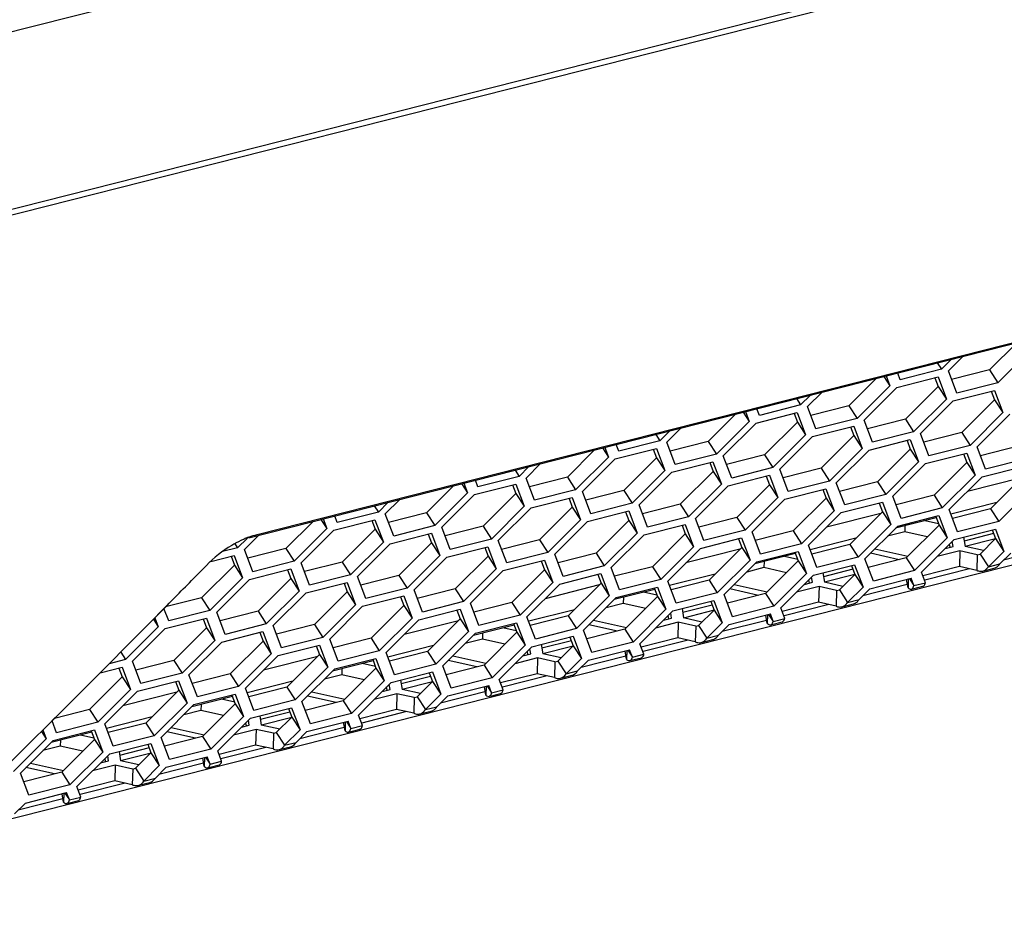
# Model space of a CAD drawing. Header units: millimetres. Extents: x 0 to 420, y 0 to 297.
# Tile 90 of 136: x 334.52 to 340.25, y 112.67 to 117.88. Entities that reach past the tile are written whole.
import ezdxf

# ---------------------------------------------------------------- set-up
doc = ezdxf.new("R2010")
doc.units = ezdxf.units.MM
doc.header["$LTSCALE"] = 23.1
doc.layers.get('0').update_dxf_attribs({"linetype": 'CONTINUOUS'})
doc.layers.add('02___PRT_ALL_AXES', color=7, linetype='CONTINUOUS')

msp = doc.modelspace()

# ---------------------------------------------------------------- linework, layer by layer
at = {"color": 7, "linetype": 'Continuous'}
for p, q in [((357.5902, 123.6723), (332.08, 117.1999)), ((358.006, 122.7113), (331.5958, 116.0105)), ((358.0122, 122.7464), (331.602, 116.0456)), ((335.904, 114.8843), (351.6677, 118.8838)), ((335.8553, 114.8658), (351.619, 118.8654)), ((351.6507, 117.5872), (334.0129, 113.1121)), ((340.4044, 115.9576), (340.2137, 115.7674)), ((339.9423, 115.9028), (339.8851, 115.8457)), ((339.9255, 115.8361), (340.0093, 115.9198)), ((339.8851, 115.8457), (339.6456, 115.785)), ((339.8613, 115.8822), (339.8851, 115.8457)), ((339.9743, 115.7067), (339.9255, 115.8361)), ((340.1656, 115.8414), (340.2137, 115.7674)), ((339.5506, 115.8034), (339.5854, 115.7498)), ((339.564, 115.8068), (339.5854, 115.7498)), ((339.6258, 115.7402), (339.8653, 115.801)), ((339.6456, 115.785), (339.631, 115.8238)), ((339.8653, 115.801), (339.9141, 115.6715)), ((339.5854, 115.7498), (339.3948, 115.5596)), ((339.4352, 115.55), (339.6258, 115.7402)), ((339.866, 115.7455), (339.9141, 115.6715)), ((339.9544, 115.6619), (340.1939, 115.7227)), ((340.2137, 115.7674), (339.9743, 115.7067)), ((340.1939, 115.7227), (340.2427, 115.5932)), ((339.0424, 115.6745), (339.0662, 115.6379)), ((339.1234, 115.695), (339.0662, 115.6379)), ((339.1065, 115.6283), (339.1904, 115.712)), ((339.9141, 115.6715), (339.7234, 115.4813)), ((339.7638, 115.4717), (339.9544, 115.6619)), ((340.1946, 115.6672), (340.2427, 115.5932)), ((338.8267, 115.5772), (338.8121, 115.616)), ((339.0662, 115.6379), (338.8267, 115.5772)), ((339.1554, 115.4989), (339.1065, 115.6283)), ((339.3467, 115.6336), (339.3948, 115.5596)), ((338.7317, 115.5956), (338.7665, 115.542)), ((338.745, 115.599), (338.7665, 115.542)), ((338.8069, 115.5324), (339.0463, 115.5932)), ((339.0463, 115.5932), (339.0951, 115.4637)), ((339.3948, 115.5596), (339.1554, 115.4989)), ((339.484, 115.4206), (339.4352, 115.55)), ((339.6753, 115.5553), (339.7234, 115.4813)), ((340.2427, 115.5932), (340.0521, 115.403)), ((340.0925, 115.3934), (340.2831, 115.5836)), ((338.2876, 115.4205), (338.3715, 115.5042)), ((338.7665, 115.542), (338.5759, 115.3519)), ((338.6162, 115.3422), (338.8069, 115.5324)), ((339.047, 115.5377), (339.0951, 115.4637)), ((339.1355, 115.4541), (339.375, 115.5149)), ((339.375, 115.5149), (339.4238, 115.3855)), ((338.2235, 115.4667), (338.2472, 115.4301)), ((338.3044, 115.4872), (338.2472, 115.4301)), ((339.0951, 115.4637), (338.9045, 115.2736)), ((338.9449, 115.2639), (339.1355, 115.4541)), ((339.3757, 115.4594), (339.4238, 115.3855)), ((339.4641, 115.3758), (339.7036, 115.4366)), ((339.7234, 115.4813), (339.484, 115.4206)), ((339.7036, 115.4366), (339.7524, 115.3072)), ((339.8126, 115.3423), (339.7638, 115.4717)), ((340.004, 115.477), (340.0521, 115.403)), ((337.9127, 115.3878), (337.9476, 115.3343)), ((337.9261, 115.3912), (337.9476, 115.3343)), ((337.9879, 115.3246), (338.2274, 115.3854)), ((338.0078, 115.3694), (337.9931, 115.4082)), ((338.2472, 115.4301), (338.0078, 115.3694)), ((338.2274, 115.3854), (338.2762, 115.256)), ((338.3364, 115.2911), (338.2876, 115.4205)), ((338.5278, 115.4258), (338.5759, 115.3519)), ((339.4238, 115.3855), (339.2332, 115.1953)), ((339.2735, 115.1856), (339.4641, 115.3758)), ((339.7043, 115.3811), (339.7524, 115.3072)), ((340.0521, 115.403), (339.8126, 115.3423)), ((340.1413, 115.264), (340.0925, 115.3934)), ((337.9476, 115.3343), (337.7569, 115.1441)), ((337.7973, 115.1345), (337.9879, 115.3246)), ((338.2281, 115.3299), (338.2762, 115.256)), ((338.5759, 115.3519), (338.3364, 115.2911)), ((338.6651, 115.2128), (338.6162, 115.3422)), ((338.8564, 115.3475), (338.9045, 115.2736)), ((339.7928, 115.2975), (340.0322, 115.3583)), ((340.0322, 115.3583), (340.0811, 115.2289)), ((340.3807, 115.3248), (340.1413, 115.264)), ((337.4855, 115.2794), (337.4283, 115.2224)), ((337.4686, 115.2127), (337.5525, 115.2964)), ((338.3166, 115.2463), (338.556, 115.3071)), ((338.556, 115.3071), (338.6048, 115.1777)), ((338.9045, 115.2736), (338.6651, 115.2128)), ((338.9937, 115.1345), (338.9449, 115.2639)), ((339.185, 115.2692), (339.2332, 115.1953)), ((339.7524, 115.3072), (339.5618, 115.117)), ((339.6022, 115.1074), (339.7928, 115.2975)), ((340.033, 115.3028), (340.0811, 115.2289)), ((340.1214, 115.2192), (340.3609, 115.28)), ((337.4283, 115.2224), (337.1888, 115.1616)), ((337.4045, 115.2589), (337.4283, 115.2224)), ((337.5175, 115.0833), (337.4686, 115.2127)), ((337.7088, 115.218), (337.7569, 115.1441)), ((338.2762, 115.256), (338.0856, 115.0658)), ((338.1259, 115.0562), (338.3166, 115.2463)), ((338.5567, 115.2516), (338.6048, 115.1777)), ((338.6452, 115.1681), (338.8847, 115.2288)), ((338.8847, 115.2288), (338.9335, 115.0994)), ((340.0811, 115.2289), (339.8904, 115.0387)), ((339.9308, 115.0291), (340.1214, 115.2192)), ((340.3511, 115.214), (340.0361, 115.1341)), ((337.0938, 115.18), (337.1286, 115.1265)), ((337.1071, 115.1834), (337.1286, 115.1265)), ((337.169, 115.1169), (337.4084, 115.1776)), ((337.1888, 115.1616), (337.1742, 115.2004)), ((337.4084, 115.1776), (337.4573, 115.0482)), ((338.6048, 115.1777), (338.4142, 114.9875)), ((338.4546, 114.9779), (338.6452, 115.1681)), ((338.8854, 115.1733), (338.9335, 115.0994)), ((338.9738, 115.0898), (339.2133, 115.1505)), ((339.2332, 115.1953), (338.9937, 115.1345)), ((339.2133, 115.1505), (339.2621, 115.0211)), ((339.3223, 115.0562), (339.2735, 115.1856)), ((339.5137, 115.1909), (339.5618, 115.117)), ((340.4097, 115.1506), (340.2191, 114.9604)), ((336.6497, 115.005), (336.7336, 115.0887)), ((337.1286, 115.1265), (336.938, 114.9363)), ((336.9783, 114.9267), (337.169, 115.1169)), ((337.4091, 115.1221), (337.4573, 115.0482)), ((337.4976, 115.0386), (337.7371, 115.0993)), ((337.7569, 115.1441), (337.5175, 115.0833)), ((337.7371, 115.0993), (337.7859, 114.9699)), ((337.8461, 115.005), (337.7973, 115.1345)), ((338.0375, 115.1397), (338.0856, 115.0658)), ((338.9335, 115.0994), (338.7429, 114.9092)), ((338.7832, 114.8996), (338.9738, 115.0898)), ((339.214, 115.095), (339.2621, 115.0211)), ((339.5618, 115.117), (339.3223, 115.0562)), ((339.651, 114.9779), (339.6022, 115.1074)), ((339.8423, 115.1126), (339.8904, 115.0387)), ((336.5856, 115.0511), (336.6093, 115.0146)), ((336.6666, 115.0717), (336.6093, 115.0146)), ((337.4573, 115.0482), (337.2666, 114.858)), ((337.307, 114.8484), (337.4976, 115.0386)), ((337.7378, 115.0438), (337.7859, 114.9699)), ((338.0856, 115.0658), (337.8461, 115.005)), ((338.1748, 114.9267), (338.1259, 115.0562)), ((338.3661, 115.0614), (338.4142, 114.9875)), ((339.3025, 115.0115), (339.5419, 115.0722)), ((339.5419, 115.0722), (339.5908, 114.9428)), ((339.8904, 115.0387), (339.651, 114.9779)), ((340.2067, 115.07), (339.9408, 115.0025)), ((340.171, 115.0343), (340.2191, 114.9604)), ((336.2882, 114.9757), (336.3097, 114.9187)), ((336.3699, 114.9538), (336.3552, 114.9927)), ((336.6093, 115.0146), (336.3699, 114.9538)), ((336.6985, 114.8755), (336.6497, 115.005)), ((336.8899, 115.0102), (336.938, 114.9363)), ((337.8263, 114.9603), (338.0657, 115.021)), ((338.0657, 115.021), (338.1145, 114.8916)), ((338.4142, 114.9875), (338.1748, 114.9267)), ((338.5034, 114.8484), (338.4546, 114.9779)), ((338.6947, 114.9831), (338.7429, 114.9092)), ((339.2621, 115.0211), (339.0715, 114.8309)), ((339.1119, 114.8213), (339.3025, 115.0115)), ((339.5321, 115.0062), (339.2172, 114.9263)), ((339.5427, 115.0167), (339.5908, 114.9428)), ((339.8553, 114.9808), (339.6187, 114.9208)), ((339.6311, 114.9332), (339.8706, 114.9939)), ((339.8706, 114.9939), (339.9194, 114.8645)), ((339.9796, 114.8996), (339.9308, 115.0291)), ((336.3097, 114.9187), (336.119, 114.7285)), ((336.2748, 114.9723), (336.3097, 114.9187)), ((336.35, 114.9091), (336.5895, 114.9698)), ((336.5895, 114.9698), (336.6383, 114.8404)), ((336.938, 114.9363), (336.6985, 114.8755)), ((337.0272, 114.7972), (336.9783, 114.9267)), ((337.2185, 114.932), (337.2666, 114.858)), ((337.7859, 114.9699), (337.5953, 114.7797)), ((337.6356, 114.7701), (337.8263, 114.9603)), ((338.0664, 114.9656), (338.1145, 114.8916)), ((338.1549, 114.882), (338.3944, 114.9427)), ((338.3944, 114.9427), (338.4432, 114.8133)), ((339.5908, 114.9428), (339.4001, 114.7526)), ((339.4405, 114.743), (339.6311, 114.9332)), ((339.6727, 114.9345), (339.6717, 114.8992)), ((339.8713, 114.9385), (339.9194, 114.8645)), ((339.9598, 114.8549), (340.1992, 114.9156)), ((340.2191, 114.9604), (339.9796, 114.8996)), ((340.1992, 114.9156), (340.2481, 114.7862)), ((335.847, 114.8633), (335.7904, 114.8068)), ((335.8308, 114.7972), (335.9147, 114.8809)), ((336.1594, 114.7189), (336.35, 114.9091)), ((336.5902, 114.9144), (336.6383, 114.8404)), ((336.6787, 114.8308), (336.9181, 114.8915)), ((336.9181, 114.8915), (336.967, 114.7621)), ((338.1145, 114.8916), (337.9239, 114.7014)), ((337.9643, 114.6918), (338.1549, 114.882)), ((338.3951, 114.8873), (338.4432, 114.8133)), ((338.4835, 114.8037), (338.723, 114.8644)), ((338.7429, 114.9092), (338.5034, 114.8484)), ((338.723, 114.8644), (338.7718, 114.735)), ((338.832, 114.7701), (338.7832, 114.8996)), ((339.0234, 114.9049), (339.0715, 114.8309)), ((339.3877, 114.8622), (339.1219, 114.7947)), ((339.6717, 114.8992), (339.5716, 114.8737)), ((339.8026, 114.8699), (339.6717, 114.8992)), ((339.9194, 114.8645), (339.7288, 114.6743)), ((340.1889, 114.8894), (340.0177, 114.846)), ((340.2003, 114.8589), (340.0231, 114.8139)), ((340.1999, 114.8602), (340.2481, 114.7862)), ((335.7904, 114.8068), (335.702, 114.7844)), ((335.775, 114.8305), (335.7904, 114.8068)), ((336.0709, 114.8025), (336.119, 114.7285)), ((336.6383, 114.8404), (336.4477, 114.6502)), ((336.4881, 114.6406), (336.6787, 114.8308)), ((336.9188, 114.8361), (336.967, 114.7621)), ((337.0073, 114.7525), (337.2468, 114.8132)), ((337.2666, 114.858), (337.0272, 114.7972)), ((337.2468, 114.8132), (337.2956, 114.6838)), ((337.3558, 114.7189), (337.307, 114.8484)), ((337.5472, 114.8537), (337.5953, 114.7797)), ((338.4432, 114.8133), (338.2526, 114.6231)), ((338.2929, 114.6135), (338.4835, 114.8037)), ((338.7237, 114.809), (338.7718, 114.735)), ((339.0715, 114.8309), (338.832, 114.7701)), ((339.1607, 114.6918), (339.1119, 114.8213)), ((339.352, 114.8266), (339.4001, 114.7526)), ((339.7691, 114.6647), (339.9598, 114.8549)), ((339.9362, 114.8096), (339.9331, 114.8283)), ((335.6336, 114.7273), (335.7706, 114.762)), ((335.7706, 114.762), (335.8194, 114.6326)), ((335.8796, 114.6677), (335.8308, 114.7972)), ((336.967, 114.7621), (336.7763, 114.5719)), ((336.8167, 114.5623), (337.0073, 114.7525)), ((337.2475, 114.7578), (337.2956, 114.6838)), ((337.5953, 114.7797), (337.3558, 114.7189)), ((337.6845, 114.6406), (337.6356, 114.7701)), ((337.8758, 114.7754), (337.9239, 114.7014)), ((338.7132, 114.7985), (338.3982, 114.7185)), ((339.0364, 114.773), (338.7998, 114.713)), ((338.8122, 114.7254), (339.0516, 114.7861)), ((339.0516, 114.7861), (339.1005, 114.6567)), ((339.4001, 114.7526), (339.1607, 114.6918)), ((339.6807, 114.7483), (339.7288, 114.6743)), ((339.9922, 114.7891), (339.9898, 114.698)), ((340.0937, 114.7665), (340.0913, 114.6753)), ((340.1102, 114.7707), (340.1584, 114.6967)), ((340.1584, 114.6967), (340.2481, 114.7862)), ((340.2254, 114.7137), (340.2884, 114.7766)), ((340.5052, 114.8004), (340.2465, 114.7348)), ((335.569, 114.6638), (335.6088, 114.7043)), ((335.569, 114.6639), (335.6088, 114.7043)), ((335.7713, 114.7066), (335.8194, 114.6326)), ((336.119, 114.7285), (335.8796, 114.6677)), ((336.2082, 114.5894), (336.1594, 114.7189)), ((336.3996, 114.7242), (336.4477, 114.6502)), ((337.336, 114.6742), (337.5754, 114.7349)), ((337.5754, 114.7349), (337.6242, 114.6055)), ((337.9239, 114.7014), (337.6845, 114.6406)), ((338.0131, 114.5624), (337.9643, 114.6918)), ((338.2044, 114.6971), (338.2526, 114.6231)), ((338.7718, 114.735), (338.5812, 114.5448)), ((338.6216, 114.5352), (338.8122, 114.7254)), ((338.8528, 114.6914), (338.7526, 114.666)), ((338.8537, 114.7267), (338.8528, 114.6914)), ((338.9837, 114.6622), (338.8528, 114.6914)), ((339.0524, 114.7307), (339.1005, 114.6567)), ((339.1408, 114.6471), (339.3803, 114.7078)), ((339.3803, 114.7078), (339.4291, 114.5784)), ((339.4893, 114.6135), (339.4405, 114.743)), ((339.9898, 114.698), (339.777, 114.644)), ((340.0913, 114.6753), (339.9898, 114.698)), ((340.1348, 114.6737), (340.193, 114.6885)), ((340.1584, 114.6967), (340.2254, 114.7137)), ((335.8194, 114.6326), (335.6288, 114.4424)), ((335.8597, 114.623), (336.0992, 114.6838)), ((336.0992, 114.6838), (336.148, 114.5543)), ((336.4477, 114.6502), (336.2082, 114.5894)), ((336.5369, 114.5112), (336.4881, 114.6406)), ((336.7282, 114.6459), (336.7763, 114.5719)), ((337.2956, 114.6838), (337.105, 114.4936)), ((337.1453, 114.484), (337.336, 114.6742)), ((337.5761, 114.6795), (337.6242, 114.6055)), ((337.6646, 114.5959), (337.9041, 114.6567)), ((337.9041, 114.6567), (337.9529, 114.5272)), ((338.5688, 114.6544), (338.3029, 114.5869)), ((339.1005, 114.6567), (338.9098, 114.4665)), ((338.9502, 114.4569), (339.1408, 114.6471)), ((339.37, 114.6817), (339.1987, 114.6382)), ((339.3813, 114.6511), (339.2041, 114.6061)), ((339.381, 114.6524), (339.4291, 114.5784)), ((339.4695, 114.5688), (339.7089, 114.6296)), ((339.7288, 114.6743), (339.4893, 114.6135)), ((339.7251, 114.5868), (339.7089, 114.6296)), ((339.7921, 114.6038), (339.7691, 114.6647)), ((340.0492, 114.6847), (339.7884, 114.6185)), ((335.6691, 114.4328), (335.8597, 114.623)), ((336.0999, 114.6283), (336.148, 114.5543)), ((336.1884, 114.5447), (336.4278, 114.6055)), ((336.4278, 114.6055), (336.4767, 114.476)), ((336.7763, 114.5719), (336.5369, 114.5112)), ((337.6242, 114.6055), (337.4336, 114.4153)), ((337.474, 114.4057), (337.6646, 114.5959)), ((337.8943, 114.5907), (337.5793, 114.5108)), ((337.9048, 114.6012), (337.9529, 114.5272)), ((337.9933, 114.5176), (338.2327, 114.5784)), ((338.2526, 114.6231), (338.0131, 114.5624)), ((338.2327, 114.5784), (338.2815, 114.4489)), ((338.3417, 114.4841), (338.2929, 114.6135)), ((338.5331, 114.6188), (338.5812, 114.5448)), ((339.1173, 114.6018), (339.1142, 114.6205)), ((339.1733, 114.5814), (339.1708, 114.4902)), ((339.3394, 114.4889), (339.4291, 114.5784)), ((339.6862, 114.5926), (339.4276, 114.527)), ((339.691, 114.5737), (339.6828, 114.6229)), ((339.6924, 114.6254), (339.691, 114.5737)), ((339.6989, 114.627), (339.7251, 114.5868)), ((339.718, 114.568), (339.7775, 114.5831)), ((339.7251, 114.5868), (339.7921, 114.6038)), ((335.5806, 114.5164), (335.6288, 114.4424)), ((336.148, 114.5543), (335.9574, 114.3641)), ((335.9978, 114.3545), (336.1884, 114.5447)), ((336.4286, 114.55), (336.4767, 114.476)), ((336.517, 114.4664), (336.7565, 114.5272)), ((336.7565, 114.5272), (336.8053, 114.3977)), ((336.8655, 114.4329), (336.8167, 114.5623)), ((337.0569, 114.5676), (337.105, 114.4936)), ((337.9529, 114.5272), (337.7623, 114.337)), ((337.8026, 114.3274), (337.9933, 114.5176)), ((338.2174, 114.5652), (337.9808, 114.5052)), ((338.0348, 114.5189), (338.0338, 114.4836)), ((338.2334, 114.5229), (338.2815, 114.4489)), ((338.5812, 114.5448), (338.3417, 114.4841)), ((338.6704, 114.4058), (338.6216, 114.5352)), ((338.8617, 114.5405), (338.9098, 114.4665)), ((339.2748, 114.5587), (339.2724, 114.4675)), ((339.2913, 114.5629), (339.3394, 114.4889)), ((339.4065, 114.5059), (339.4695, 114.5688)), ((335.2686, 114.3592), (335.38, 114.4722)), ((335.3054, 114.3964), (335.3801, 114.4719)), ((336.4767, 114.476), (336.286, 114.2858)), ((336.3264, 114.2762), (336.517, 114.4664)), ((336.7572, 114.4717), (336.8053, 114.3977)), ((337.105, 114.4936), (336.8655, 114.4329)), ((337.1942, 114.3546), (337.1453, 114.484)), ((337.3855, 114.4893), (337.4336, 114.4153)), ((338.0338, 114.4836), (337.9337, 114.4582)), ((338.1647, 114.4544), (338.0338, 114.4836)), ((338.3219, 114.4393), (338.5614, 114.5001)), ((338.551, 114.4739), (338.3798, 114.4304)), ((338.5614, 114.5001), (338.6102, 114.3706)), ((338.9098, 114.4665), (338.6704, 114.4058)), ((339.1708, 114.4902), (338.958, 114.4362)), ((339.2302, 114.4769), (338.9694, 114.4108)), ((339.2724, 114.4675), (339.1708, 114.4902)), ((339.3159, 114.466), (339.3741, 114.4807)), ((339.3394, 114.4889), (339.4065, 114.5059)), ((335.3089, 114.4001), (335.3291, 114.3465)), ((335.3893, 114.3817), (335.362, 114.454)), ((335.6288, 114.4424), (335.3893, 114.3817)), ((335.7179, 114.3034), (335.6691, 114.4328)), ((335.9093, 114.4381), (335.9574, 114.3641)), ((336.8457, 114.3881), (337.0851, 114.4489)), ((337.0851, 114.4489), (337.134, 114.3194)), ((337.4336, 114.4153), (337.1942, 114.3546)), ((337.5228, 114.2763), (337.474, 114.4057)), ((337.7499, 114.4466), (337.484, 114.3792)), ((337.7141, 114.411), (337.7623, 114.337)), ((338.2815, 114.4489), (338.0909, 114.2587)), ((338.1313, 114.2491), (338.3219, 114.4393)), ((338.2984, 114.394), (338.2952, 114.4127)), ((338.5624, 114.4433), (338.3852, 114.3983)), ((338.5621, 114.4446), (338.6102, 114.3706)), ((338.6505, 114.361), (338.89, 114.4218)), ((338.8721, 114.366), (338.8639, 114.4151)), ((338.8735, 114.4176), (338.8721, 114.366)), ((338.88, 114.4192), (338.9061, 114.379)), ((338.9061, 114.379), (338.89, 114.4218)), ((338.9732, 114.396), (338.9502, 114.4569)), ((334.9205, 114.0093), (335.2686, 114.3592)), ((335.1156, 114.205), (335.2686, 114.3592)), ((335.3291, 114.3465), (335.1385, 114.1563)), ((335.2686, 114.3592), (335.3054, 114.3964)), ((335.3001, 114.3911), (335.3291, 114.3465)), ((335.3694, 114.3369), (335.6089, 114.3977)), ((335.6089, 114.3977), (335.6577, 114.2682)), ((335.9574, 114.3641), (335.7179, 114.3034)), ((336.0466, 114.2251), (335.9978, 114.3545)), ((336.2379, 114.3598), (336.286, 114.2858)), ((336.8053, 114.3977), (336.6147, 114.2075)), ((336.655, 114.1979), (336.8457, 114.3881)), ((337.0753, 114.3829), (336.7603, 114.303)), ((337.0858, 114.3934), (337.134, 114.3194)), ((337.3985, 114.3575), (337.1619, 114.2974)), ((337.1743, 114.3098), (337.4138, 114.3706)), ((337.4138, 114.3706), (337.4626, 114.2411)), ((338.3543, 114.3736), (338.3519, 114.2824)), ((338.4559, 114.3509), (338.4534, 114.2597)), ((338.4724, 114.3551), (338.5205, 114.2811)), ((338.5205, 114.2811), (338.6102, 114.3706)), ((338.5875, 114.2981), (338.6505, 114.361)), ((338.8673, 114.3848), (338.6086, 114.3192)), ((338.8991, 114.3602), (338.9585, 114.3753)), ((338.9061, 114.379), (338.9732, 114.396)), ((335.1788, 114.1467), (335.3694, 114.3369)), ((335.6096, 114.3422), (335.6577, 114.2682)), ((335.6981, 114.2586), (335.9375, 114.3194)), ((335.9375, 114.3194), (335.9864, 114.1899)), ((336.286, 114.2858), (336.0466, 114.2251)), ((337.134, 114.3194), (336.9433, 114.1292)), ((336.9837, 114.1196), (337.1743, 114.3098)), ((337.2159, 114.3111), (337.2149, 114.2758)), ((337.4145, 114.3151), (337.4626, 114.2411)), ((337.503, 114.2315), (337.7424, 114.2923)), ((337.7623, 114.337), (337.5228, 114.2763)), ((337.7424, 114.2923), (337.7912, 114.1628)), ((337.8515, 114.198), (337.8026, 114.3274)), ((338.0428, 114.3327), (338.0909, 114.2587)), ((338.5205, 114.2811), (338.5875, 114.2981)), ((335.6577, 114.2682), (335.4671, 114.078)), ((335.5075, 114.0684), (335.6981, 114.2586)), ((335.9383, 114.2639), (335.9864, 114.1899)), ((336.0267, 114.1803), (336.2662, 114.2411)), ((336.2662, 114.2411), (336.315, 114.1117)), ((336.3752, 114.1468), (336.3264, 114.2762)), ((336.5666, 114.2815), (336.6147, 114.2075)), ((336.9309, 114.2388), (336.6651, 114.1714)), ((337.2149, 114.2758), (337.1147, 114.2504)), ((337.3458, 114.2466), (337.2149, 114.2758)), ((337.4626, 114.2411), (337.272, 114.051)), ((337.3123, 114.0413), (337.503, 114.2315)), ((337.7321, 114.2661), (337.5609, 114.2226)), ((337.7435, 114.2355), (337.5662, 114.1906)), ((337.7431, 114.2368), (337.7912, 114.1628)), ((338.0909, 114.2587), (337.8515, 114.198)), ((338.1542, 114.1882), (338.1313, 114.2491)), ((338.3519, 114.2824), (338.1391, 114.2284)), ((338.4113, 114.2691), (338.1505, 114.203)), ((338.4534, 114.2597), (338.3519, 114.2824)), ((338.497, 114.2582), (338.5551, 114.2729)), ((335.0703, 114.1595), (335.1156, 114.205)), ((335.1101, 114.1999), (335.1385, 114.1563)), ((335.9864, 114.1899), (335.7957, 113.9998)), ((335.8361, 113.9901), (336.0267, 114.1803)), ((336.2564, 114.1751), (335.9414, 114.0952)), ((336.2669, 114.1856), (336.315, 114.1117)), ((336.6147, 114.2075), (336.3752, 114.1468)), ((336.7039, 114.0685), (336.655, 114.1979)), ((336.8952, 114.2032), (336.9433, 114.1292)), ((337.4794, 114.1862), (337.4763, 114.2049)), ((338.0483, 114.1771), (337.7897, 114.1114)), ((337.8316, 114.1532), (338.0711, 114.214)), ((338.0531, 114.1582), (338.0449, 114.2074)), ((338.0545, 114.2098), (338.0531, 114.1582)), ((338.061, 114.2114), (338.0872, 114.1712)), ((338.0872, 114.1712), (338.0711, 114.214)), ((338.0872, 114.1712), (338.1542, 114.1882)), ((334.9205, 114.0093), (335.0703, 114.1595)), ((335.1385, 114.1563), (335.0427, 114.132)), ((335.2276, 114.0173), (335.1788, 114.1467)), ((335.419, 114.152), (335.4671, 114.078)), ((336.5796, 114.1497), (336.343, 114.0897)), ((336.3554, 114.102), (336.5948, 114.1628)), ((336.5948, 114.1628), (336.6437, 114.0334)), ((336.9433, 114.1292), (336.7039, 114.0685)), ((337.0325, 113.9902), (336.9837, 114.1196)), ((337.2239, 114.1249), (337.272, 114.051)), ((337.5354, 114.1658), (337.5329, 114.0746)), ((337.6369, 114.1431), (337.6345, 114.052)), ((337.6534, 114.1473), (337.7015, 114.0733)), ((337.7015, 114.0733), (337.7912, 114.1628)), ((337.7686, 114.0904), (337.8316, 114.1532)), ((338.0802, 114.1524), (338.1396, 114.1675)), ((334.9898, 114.0789), (335.1186, 114.1116)), ((335.1186, 114.1116), (335.1674, 113.9822)), ((335.4671, 114.078), (335.2276, 114.0173)), ((335.5563, 113.939), (335.5075, 114.0684)), ((335.7476, 114.0737), (335.7957, 113.9998)), ((336.315, 114.1117), (336.1244, 113.9215)), ((336.1647, 113.9118), (336.3554, 114.102)), ((336.396, 114.068), (336.2958, 114.0426)), ((336.3969, 114.1033), (336.396, 114.068)), ((336.5269, 114.0388), (336.396, 114.068)), ((336.5955, 114.1073), (336.6437, 114.0334)), ((336.684, 114.0237), (336.9235, 114.0845)), ((336.9131, 114.0583), (336.7419, 114.0149)), ((336.9235, 114.0845), (336.9723, 113.9551)), ((337.5329, 114.0746), (337.3201, 114.0206)), ((337.5923, 114.0614), (337.3316, 113.9952)), ((337.6345, 114.052), (337.5329, 114.0746)), ((337.678, 114.0504), (337.7362, 114.0651)), ((337.7015, 114.0733), (337.7686, 114.0904)), ((335.1193, 114.0561), (335.1674, 113.9822)), ((335.2078, 113.9725), (335.4472, 114.0333)), ((335.4472, 114.0333), (335.4961, 113.9039)), ((335.7957, 113.9998), (335.5563, 113.939)), ((336.112, 114.0311), (335.8461, 113.9636)), ((336.6437, 114.0334), (336.453, 113.8432)), ((336.4934, 113.8336), (336.684, 114.0237)), ((336.9245, 114.0277), (336.7473, 113.9828)), ((336.9242, 114.029), (336.9723, 113.9551)), ((337.0127, 113.9454), (337.2521, 114.0062)), ((337.272, 114.051), (337.0325, 113.9902)), ((337.2342, 113.9504), (337.226, 113.9996)), ((337.2356, 114.002), (337.2342, 113.9504)), ((337.2421, 114.0037), (337.2683, 113.9634)), ((337.2683, 113.9634), (337.2521, 114.0062)), ((337.3353, 113.9804), (337.3123, 114.0413)), ((335.1674, 113.9822), (334.9768, 113.792)), ((335.0172, 113.7824), (335.2078, 113.9725)), ((335.4374, 113.9673), (335.1225, 113.8874)), ((335.448, 113.9778), (335.4961, 113.9039)), ((335.7606, 113.9419), (335.524, 113.8819)), ((335.5364, 113.8943), (335.7759, 113.955)), ((335.7759, 113.955), (335.8247, 113.8256)), ((335.8849, 113.8607), (335.8361, 113.9901)), ((336.0763, 113.9954), (336.1244, 113.9215)), ((336.6605, 113.9784), (336.6574, 113.9971)), ((336.7165, 113.958), (336.714, 113.8668)), ((336.8826, 113.8656), (336.9723, 113.9551)), ((336.9496, 113.8826), (337.0127, 113.9454)), ((337.2294, 113.9693), (336.9708, 113.9037)), ((337.2612, 113.9446), (337.3207, 113.9597)), ((337.2683, 113.9634), (337.3353, 113.9804)), ((335.4961, 113.9039), (335.3054, 113.7137)), ((335.3458, 113.7041), (335.5364, 113.8943)), ((335.578, 113.8956), (335.577, 113.8602)), ((335.7766, 113.8995), (335.8247, 113.8256)), ((336.1244, 113.9215), (335.8849, 113.8607)), ((336.2136, 113.7824), (336.1647, 113.9118)), ((336.4049, 113.9171), (336.453, 113.8432)), ((336.818, 113.9353), (336.8155, 113.8442)), ((336.8345, 113.9395), (336.8826, 113.8656)), ((334.9287, 113.8659), (334.9768, 113.792)), ((335.577, 113.8602), (335.4769, 113.8348)), ((335.7079, 113.831), (335.577, 113.8602)), ((335.8651, 113.816), (336.1045, 113.8767)), ((336.0942, 113.8505), (335.923, 113.8071)), ((336.1045, 113.8767), (336.1534, 113.7473)), ((336.453, 113.8432), (336.2136, 113.7824)), ((336.5164, 113.7726), (336.4934, 113.8336)), ((336.714, 113.8668), (336.5012, 113.8128)), ((336.7734, 113.8536), (336.5126, 113.7874)), ((336.8155, 113.8442), (336.714, 113.8668)), ((336.8591, 113.8426), (336.9172, 113.8574)), ((336.8826, 113.8656), (336.9496, 113.8826)), ((334.6896, 113.7792), (334.7298, 113.8192)), ((334.6897, 113.7789), (334.7299, 113.819)), ((334.7373, 113.7312), (334.7111, 113.8007)), ((334.9768, 113.792), (334.7373, 113.7312)), ((335.066, 113.6529), (335.0172, 113.7824)), ((335.293, 113.8233), (335.0272, 113.7558)), ((335.2573, 113.7876), (335.3054, 113.7137)), ((335.8247, 113.8256), (335.6341, 113.6354)), ((335.6744, 113.6258), (335.8651, 113.816)), ((335.8415, 113.7706), (335.8384, 113.7894)), ((336.1056, 113.82), (335.9284, 113.775)), ((336.1052, 113.8212), (336.1534, 113.7473)), ((336.1937, 113.7377), (336.4332, 113.7984)), ((336.4152, 113.7426), (336.4071, 113.7918)), ((336.4166, 113.7942), (336.4152, 113.7426)), ((336.4231, 113.7959), (336.4493, 113.7556)), ((336.4493, 113.7556), (336.4332, 113.7984)), ((336.4493, 113.7556), (336.5164, 113.7726)), ((334.6492, 113.739), (334.6771, 113.6961)), ((334.6577, 113.7475), (334.6771, 113.6961)), ((334.9417, 113.7341), (334.7051, 113.6741)), ((334.7175, 113.6865), (334.9569, 113.7472)), ((334.9569, 113.7472), (335.0058, 113.6178)), ((335.3054, 113.7137), (335.066, 113.6529)), ((335.8975, 113.7502), (335.8951, 113.6591)), ((335.999, 113.7276), (335.9966, 113.6364)), ((336.0155, 113.7317), (336.0637, 113.6578)), ((336.0637, 113.6578), (336.1534, 113.7473)), ((336.1307, 113.6748), (336.1937, 113.7377)), ((336.4105, 113.7615), (336.1518, 113.6959)), ((336.4423, 113.7369), (336.5017, 113.7519)), ((334.6771, 113.6961), (334.4865, 113.5059)), ((334.5269, 113.4963), (334.7175, 113.6865)), ((334.759, 113.6878), (334.7581, 113.6525)), ((334.9577, 113.6918), (335.0058, 113.6178)), ((335.0461, 113.6082), (335.2856, 113.6689)), ((335.2856, 113.6689), (335.3344, 113.5395)), ((335.3946, 113.5746), (335.3458, 113.7041)), ((335.586, 113.7093), (335.6341, 113.6354)), ((335.8951, 113.6591), (335.6823, 113.6051)), ((335.9966, 113.6364), (335.8951, 113.6591)), ((336.0637, 113.6578), (336.1307, 113.6748)), ((334.7581, 113.6525), (334.6579, 113.627)), ((334.889, 113.6232), (334.7581, 113.6525)), ((335.0058, 113.6178), (334.8151, 113.4276)), ((334.8555, 113.418), (335.0461, 113.6082)), ((335.2753, 113.6427), (335.104, 113.5993)), ((335.2866, 113.6122), (335.1094, 113.5672)), ((335.2863, 113.6135), (335.3344, 113.5395)), ((335.6341, 113.6354), (335.3946, 113.5746)), ((335.6974, 113.5649), (335.6744, 113.6258)), ((335.9545, 113.6458), (335.6937, 113.5796)), ((336.0401, 113.6348), (336.0983, 113.6496)), ((335.0226, 113.5628), (335.0195, 113.5816)), ((335.0786, 113.5424), (335.0761, 113.4513)), ((335.5915, 113.5537), (335.3329, 113.4881)), ((335.3748, 113.5299), (335.6142, 113.5906)), ((335.5963, 113.5348), (335.5881, 113.584)), ((335.5977, 113.5864), (335.5963, 113.5348)), ((335.6042, 113.5881), (335.6304, 113.5478)), ((335.6304, 113.5478), (335.6142, 113.5906)), ((335.6234, 113.5291), (335.6828, 113.5441)), ((335.6304, 113.5478), (335.6974, 113.5649)), ((334.5757, 113.3668), (334.5269, 113.4963)), ((334.767, 113.5016), (334.8151, 113.4276)), ((335.1801, 113.5198), (335.1777, 113.4286)), ((335.1966, 113.524), (335.2447, 113.45)), ((335.2447, 113.45), (335.3344, 113.5395)), ((335.3118, 113.467), (335.3748, 113.5299)), ((334.8151, 113.4276), (334.5757, 113.3668)), ((335.0761, 113.4513), (334.8633, 113.3973)), ((335.1355, 113.438), (334.8747, 113.3719)), ((335.1777, 113.4286), (335.0761, 113.4513)), ((335.2212, 113.427), (335.2794, 113.4418)), ((335.2447, 113.45), (335.3118, 113.467)), ((334.5558, 113.3221), (334.7953, 113.3829)), ((334.7774, 113.327), (334.7692, 113.3762)), ((334.7788, 113.3787), (334.7774, 113.327)), ((334.7853, 113.3803), (334.8114, 113.3401)), ((334.8114, 113.3401), (334.7953, 113.3829)), ((334.8785, 113.3571), (334.8555, 113.418)), ((334.4928, 113.2592), (334.5558, 113.3221)), ((334.7726, 113.3459), (334.514, 113.2803)), ((334.8044, 113.3213), (334.8638, 113.3364)), ((334.8114, 113.3401), (334.8785, 113.3571))]:
    msp.add_line(p, q, dxfattribs=at)
at = {"color": 3, "linetype": 'Continuous'}
for p, q in [((340.3243, 115.9997), (340.1656, 115.8414)), ((340.1656, 115.8414), (339.9446, 115.7853)), ((339.5054, 115.7919), (339.3467, 115.6336)), ((339.8468, 115.7963), (339.866, 115.7455)), ((339.866, 115.7455), (339.6753, 115.5553)), ((340.1754, 115.718), (340.1946, 115.6672)), ((340.1946, 115.6672), (340.004, 115.477)), ((339.3467, 115.6336), (339.1257, 115.5775)), ((338.6864, 115.5841), (338.5278, 115.4258)), ((339.0279, 115.5885), (339.047, 115.5377)), ((339.6753, 115.5553), (339.4543, 115.4992)), ((339.047, 115.5377), (338.8564, 115.3475)), ((339.3565, 115.5102), (339.3757, 115.4594)), ((339.3757, 115.4594), (339.185, 115.2692)), ((339.6852, 115.4319), (339.7043, 115.3811)), ((340.004, 115.477), (339.783, 115.4209)), ((337.8675, 115.3764), (337.7088, 115.218)), ((338.2089, 115.3807), (338.2281, 115.3299)), ((338.5278, 115.4258), (338.3067, 115.3697)), ((339.7043, 115.3811), (339.5137, 115.1909)), ((340.3326, 115.3987), (340.1116, 115.3426)), ((338.2281, 115.3299), (338.0375, 115.1397)), ((338.8564, 115.3475), (338.6354, 115.2914)), ((340.0138, 115.3536), (340.033, 115.3028)), ((338.5376, 115.3024), (338.5567, 115.2516)), ((339.185, 115.2692), (338.964, 115.2132)), ((340.033, 115.3028), (339.8423, 115.1126)), ((337.7088, 115.218), (337.4878, 115.162)), ((338.5567, 115.2516), (338.3661, 115.0614)), ((338.8662, 115.2241), (338.8854, 115.1733)), ((340.3616, 115.2245), (340.171, 115.0343)), ((337.0486, 115.1686), (336.8899, 115.0102)), ((337.39, 115.1729), (337.4091, 115.1221)), ((338.8854, 115.1733), (338.6947, 114.9831)), ((339.1949, 115.1458), (339.214, 115.095)), ((339.5137, 115.1909), (339.2927, 115.1349)), ((337.4091, 115.1221), (337.2185, 114.932)), ((337.7186, 115.0946), (337.7378, 115.0438)), ((338.0375, 115.1397), (337.8164, 115.0837)), ((339.214, 115.095), (339.0234, 114.9049)), ((339.8423, 115.1126), (339.6213, 115.0566)), ((337.7378, 115.0438), (337.5472, 114.8537)), ((338.3661, 115.0614), (338.1451, 115.0054)), ((339.5235, 115.0675), (339.5427, 115.0167)), ((340.171, 115.0343), (339.95, 114.9783)), ((336.8899, 115.0102), (336.6689, 114.9542)), ((338.0473, 115.0163), (338.0664, 114.9656)), ((338.6947, 114.9831), (338.4737, 114.9271)), ((339.5427, 115.0167), (339.352, 114.8266)), ((339.8521, 114.9892), (339.8713, 114.9385)), ((336.2296, 114.9608), (336.0709, 114.8025)), ((336.571, 114.9651), (336.5902, 114.9144)), ((337.2185, 114.932), (336.9975, 114.8759)), ((338.0664, 114.9656), (337.8758, 114.7754)), ((338.3759, 114.9381), (338.3951, 114.8873)), ((339.8713, 114.9385), (339.6807, 114.7483)), ((339.8681, 114.947), (339.7905, 114.9644)), ((336.5902, 114.9144), (336.3996, 114.7242)), ((336.8997, 114.8869), (336.9188, 114.8361)), ((338.3951, 114.8873), (338.2044, 114.6971)), ((338.7046, 114.8598), (338.7237, 114.809)), ((339.0234, 114.9049), (338.8024, 114.8488)), ((340.0139, 114.8686), (340.023, 114.8143)), ((340.1102, 114.7707), (340.1999, 114.8602)), ((340.1808, 114.911), (340.1999, 114.8602)), ((336.0709, 114.8025), (335.8499, 114.7464)), ((336.9188, 114.8361), (336.7282, 114.6459)), ((337.2283, 114.8086), (337.2475, 114.7578)), ((337.5472, 114.8537), (337.3262, 114.7976)), ((338.7237, 114.809), (338.5331, 114.6188)), ((339.352, 114.8266), (339.131, 114.7705)), ((339.4987, 114.8011), (339.6907, 114.7582)), ((339.9069, 114.8021), (339.9532, 114.8138)), ((339.9532, 114.8138), (339.9482, 114.8434)), ((340.13, 114.7904), (340.023, 114.8143)), ((335.7521, 114.7574), (335.7713, 114.7066)), ((337.2475, 114.7578), (337.0569, 114.5676)), ((337.8758, 114.7754), (337.6548, 114.7193)), ((339.0491, 114.7393), (338.9715, 114.7566)), ((339.0332, 114.7815), (339.0524, 114.7307)), ((339.6807, 114.7483), (339.4597, 114.6922)), ((339.6392, 114.7377), (339.4725, 114.7749)), ((339.9922, 114.7891), (339.8604, 114.7557)), ((340.0937, 114.7665), (339.9922, 114.7891)), ((335.7713, 114.7066), (335.5806, 114.5164)), ((336.3996, 114.7242), (336.1786, 114.6681)), ((337.557, 114.7303), (337.5761, 114.6795)), ((338.2044, 114.6971), (337.9834, 114.641)), ((339.0524, 114.7307), (338.8617, 114.5405)), ((339.3618, 114.7032), (339.381, 114.6524)), ((336.0807, 114.6791), (336.0999, 114.6283)), ((336.7282, 114.6459), (336.5072, 114.5898)), ((337.5761, 114.6795), (337.3855, 114.4893)), ((337.8856, 114.652), (337.9048, 114.6012)), ((339.1342, 114.6061), (339.1293, 114.6356)), ((339.195, 114.6608), (339.204, 114.6065)), ((339.2913, 114.5629), (339.381, 114.6524)), ((336.0999, 114.6283), (335.9093, 114.4381)), ((336.4094, 114.6008), (336.4286, 114.55)), ((337.9048, 114.6012), (337.7141, 114.411)), ((338.2143, 114.5737), (338.2334, 114.5229)), ((338.5331, 114.6188), (338.3121, 114.5627)), ((338.6798, 114.5933), (338.8717, 114.5505)), ((339.1733, 114.5814), (339.0414, 114.5479)), ((339.0879, 114.5943), (339.1342, 114.6061)), ((339.2748, 114.5587), (339.1733, 114.5814)), ((339.311, 114.5826), (339.204, 114.6065)), ((335.5806, 114.5164), (335.3712, 114.4632)), ((336.4286, 114.55), (336.2379, 114.3598)), ((336.738, 114.5225), (336.7572, 114.4717)), ((337.0569, 114.5676), (336.8359, 114.5115)), ((338.2334, 114.5229), (338.0428, 114.3327)), ((338.2302, 114.5315), (338.1526, 114.5488)), ((338.8617, 114.5405), (338.6407, 114.4844)), ((338.8203, 114.53), (338.6536, 114.5672)), ((336.7572, 114.4717), (336.5666, 114.2815)), ((337.3855, 114.4893), (337.1645, 114.4332)), ((338.5429, 114.4954), (338.5621, 114.4446)), ((335.9093, 114.4381), (335.6883, 114.382)), ((337.0667, 114.4442), (337.0858, 114.3934)), ((337.7141, 114.411), (337.4931, 114.3549)), ((338.3153, 114.3983), (338.3104, 114.4278)), ((338.376, 114.453), (338.3851, 114.3987)), ((338.4724, 114.3551), (338.5621, 114.4446)), ((335.5905, 114.393), (335.6096, 114.3422)), ((336.2379, 114.3598), (336.0169, 114.3037)), ((337.0858, 114.3934), (336.8952, 114.2032)), ((337.3953, 114.3659), (337.4145, 114.3151)), ((338.0013, 114.3222), (337.8347, 114.3594)), ((337.8609, 114.3855), (338.0528, 114.3427)), ((338.3543, 114.3736), (338.2225, 114.3401)), ((338.269, 114.3865), (338.3153, 114.3983)), ((338.4559, 114.3509), (338.3543, 114.3736)), ((338.4921, 114.3748), (338.3851, 114.3987)), ((335.6096, 114.3422), (335.419, 114.152)), ((335.9191, 114.3147), (335.9383, 114.2639)), ((337.4145, 114.3151), (337.2239, 114.1249)), ((337.4112, 114.3237), (337.3336, 114.341)), ((337.724, 114.2876), (337.7431, 114.2368)), ((338.0428, 114.3327), (337.8218, 114.2766)), ((335.9383, 114.2639), (335.7476, 114.0737)), ((336.2477, 114.2364), (336.2669, 114.1856)), ((336.5666, 114.2815), (336.3456, 114.2254)), ((337.5571, 114.2453), (337.5662, 114.1909)), ((337.6534, 114.1473), (337.7431, 114.2368)), ((336.2669, 114.1856), (336.0763, 113.9954)), ((336.8952, 114.2032), (336.6742, 114.1471)), ((337.0419, 114.1777), (337.2338, 114.1349)), ((337.4501, 114.1788), (337.4963, 114.1905)), ((337.4963, 114.1905), (337.4914, 114.22)), ((337.6732, 114.167), (337.5662, 114.1909)), ((335.419, 114.152), (335.198, 114.0959)), ((336.5923, 114.1159), (336.5147, 114.1332)), ((336.5764, 114.1581), (336.5955, 114.1073)), ((337.2239, 114.1249), (337.0028, 114.0688)), ((337.1824, 114.1144), (337.0157, 114.1516)), ((337.5354, 114.1658), (337.4035, 114.1323)), ((337.6369, 114.1431), (337.5354, 114.1658)), ((335.1002, 114.1069), (335.1193, 114.0561)), ((335.7476, 114.0737), (335.5266, 114.0176)), ((336.5955, 114.1073), (336.4049, 113.9171)), ((336.905, 114.0798), (336.9242, 114.029)), ((335.1193, 114.0561), (334.9287, 113.8659)), ((335.4288, 114.0286), (335.448, 113.9778)), ((336.6774, 113.9827), (336.6725, 114.0122)), ((336.7382, 114.0375), (336.7472, 113.9831)), ((336.8345, 113.9395), (336.9242, 114.029)), ((335.448, 113.9778), (335.2573, 113.7876)), ((335.7574, 113.9503), (335.7766, 113.8995)), ((336.0763, 113.9954), (335.8553, 113.9393)), ((336.3634, 113.9066), (336.1968, 113.9438)), ((336.223, 113.9699), (336.4149, 113.9271)), ((336.7165, 113.958), (336.5846, 113.9245)), ((336.6311, 113.971), (336.6774, 113.9827)), ((336.818, 113.9353), (336.7165, 113.958)), ((336.8542, 113.9592), (336.7472, 113.9831)), ((335.7766, 113.8995), (335.586, 113.7093)), ((335.7734, 113.9081), (335.6958, 113.9254)), ((336.4049, 113.9171), (336.1839, 113.8611)), ((334.9287, 113.8659), (334.7247, 113.8142)), ((335.9192, 113.8297), (335.9283, 113.7753)), ((336.0861, 113.872), (336.1052, 113.8212)), ((335.2573, 113.7876), (335.0363, 113.7316)), ((335.8122, 113.7632), (335.8585, 113.7749)), ((335.8585, 113.7749), (335.8535, 113.8045)), ((336.0353, 113.7514), (335.9283, 113.7753)), ((336.0155, 113.7317), (336.1052, 113.8212)), ((334.9544, 113.7003), (334.8768, 113.7177)), ((334.9385, 113.7425), (334.9577, 113.6918)), ((335.5445, 113.6988), (335.3778, 113.736)), ((335.404, 113.7622), (335.596, 113.7193)), ((335.8975, 113.7502), (335.7657, 113.7168)), ((335.999, 113.7276), (335.8975, 113.7502)), ((334.9577, 113.6918), (334.767, 113.5016)), ((335.2671, 113.6642), (335.2863, 113.6135)), ((335.586, 113.7093), (335.365, 113.6533)), ((335.1003, 113.6219), (335.1093, 113.5675)), ((335.1966, 113.524), (335.2863, 113.6135)), ((334.5851, 113.5544), (334.777, 113.5115)), ((335.0786, 113.5424), (334.9467, 113.509)), ((334.9932, 113.5554), (335.0395, 113.5671)), ((335.0395, 113.5671), (335.0346, 113.5967)), ((335.1801, 113.5198), (335.0786, 113.5424)), ((335.2163, 113.5437), (335.1093, 113.5675)), ((334.767, 113.5016), (334.546, 113.4455)), ((334.7256, 113.491), (334.5589, 113.5282))]:
    msp.add_line(p, q, dxfattribs=at)
at = {"color": 7, "linetype": 'Continuous'}
for centre, radius, start, end in [((336.0487, 114.3564), 0.5477, 111.4958, 113.6656), ((336.0368, 114.3864), 0.5155, 110.4597, 111.4838), ((336.1365, 114.1862), 0.7395, 120.9402, 135.522), ((336.0997, 114.2477), 0.6678, 115.8093, 120.9428), ((336.0686, 114.3112), 0.5972, 113.6661, 115.775), ((257.7243, 191.1423), 109.1272, 315.365828, 315.507231), ((258.9625, 189.912), 107.3817, 314.877153, 315.020887), ((260.2552, 188.6073), 105.5451, 313.987733, 314.848778)]:
    msp.add_arc(centre, radius, start, end, dxfattribs=at)
msp.add_open_spline([(335.8566, 114.8694), (335.8721, 114.8752), (335.8879, 114.8802), (335.904, 114.8843)], degree=3, dxfattribs=at)
for points, knots in [([(340.126, 114.6715), (340.1291, 114.6723), (340.1423, 114.6772), (340.1526, 114.6878), (340.1584, 114.6967)], [0, 0, 0, 0, 0.23643, 1, 1, 1, 1]), ([(340.193, 114.6885), (340.1962, 114.6893), (340.2093, 114.6942), (340.2197, 114.7048), (340.2254, 114.7137)], [0, 0, 0, 0, 0.23643, 1, 1, 1, 1]), ([(340.0913, 114.6753), (340.0942, 114.674), (340.1052, 114.67), (340.1176, 114.6694), (340.126, 114.6715)], [0, 0, 0, 0, 0.267617, 1, 1, 1, 1]), ([(339.691, 114.5737), (339.6926, 114.5722), (339.6979, 114.5677), (339.7056, 114.5648), (339.7104, 114.5661)], [0, 0, 0, 0, 0.307177, 1, 1, 1, 1]), ([(339.7104, 114.5661), (339.7121, 114.5665), (339.7202, 114.5706), (339.7236, 114.58), (339.7251, 114.5868)], [0, 0, 0, 0, 0.203011, 1, 1, 1, 1]), ([(339.7775, 114.5831), (339.7792, 114.5835), (339.7872, 114.5876), (339.7906, 114.597), (339.7921, 114.6038)], [0, 0, 0, 0, 0.203011, 1, 1, 1, 1]), ([(339.2724, 114.4675), (339.2752, 114.4663), (339.2862, 114.4622), (339.2987, 114.4616), (339.307, 114.4637)], [0, 0, 0, 0, 0.267617, 1, 1, 1, 1]), ([(339.307, 114.4637), (339.3102, 114.4645), (339.3233, 114.4694), (339.3337, 114.48), (339.3394, 114.4889)], [0, 0, 0, 0, 0.23643, 1, 1, 1, 1]), ([(339.3741, 114.4807), (339.3772, 114.4815), (339.3904, 114.4864), (339.4007, 114.497), (339.4065, 114.5059)], [0, 0, 0, 0, 0.23643, 1, 1, 1, 1]), ([(338.8721, 114.366), (338.8736, 114.3644), (338.8789, 114.3599), (338.8867, 114.3571), (338.8915, 114.3583)], [0, 0, 0, 0, 0.307177, 1, 1, 1, 1]), ([(338.8915, 114.3583), (338.8932, 114.3587), (338.9012, 114.3628), (338.9046, 114.3722), (338.9061, 114.379)], [0, 0, 0, 0, 0.203011, 1, 1, 1, 1]), ([(338.9585, 114.3753), (338.9603, 114.3757), (338.9683, 114.3798), (338.9717, 114.3892), (338.9732, 114.396)], [0, 0, 0, 0, 0.203011, 1, 1, 1, 1]), ([(338.5551, 114.2729), (338.5583, 114.2737), (338.5714, 114.2786), (338.5818, 114.2892), (338.5875, 114.2981)], [0, 0, 0, 0, 0.23643, 1, 1, 1, 1]), ([(338.4534, 114.2597), (338.4563, 114.2585), (338.4673, 114.2544), (338.4797, 114.2538), (338.4881, 114.2559)], [0, 0, 0, 0, 0.267617, 1, 1, 1, 1]), ([(338.4881, 114.2559), (338.4913, 114.2567), (338.5044, 114.2616), (338.5147, 114.2722), (338.5205, 114.2811)], [0, 0, 0, 0, 0.23643, 1, 1, 1, 1]), ([(338.0725, 114.1505), (338.0743, 114.1509), (338.0823, 114.155), (338.0857, 114.1644), (338.0872, 114.1712)], [0, 0, 0, 0, 0.203011, 1, 1, 1, 1]), ([(338.1396, 114.1675), (338.1413, 114.1679), (338.1494, 114.172), (338.1528, 114.1814), (338.1542, 114.1882)], [0, 0, 0, 0, 0.203011, 1, 1, 1, 1]), ([(338.0531, 114.1582), (338.0547, 114.1567), (338.06, 114.1521), (338.0678, 114.1493), (338.0725, 114.1505)], [0, 0, 0, 0, 0.307177, 1, 1, 1, 1]), ([(337.6691, 114.0481), (337.6723, 114.0489), (337.6854, 114.0538), (337.6958, 114.0644), (337.7015, 114.0733)], [0, 0, 0, 0, 0.23643, 1, 1, 1, 1]), ([(337.7362, 114.0651), (337.7394, 114.066), (337.7525, 114.0708), (337.7628, 114.0814), (337.7686, 114.0904)], [0, 0, 0, 0, 0.23643, 1, 1, 1, 1]), ([(337.6345, 114.052), (337.6373, 114.0507), (337.6484, 114.0466), (337.6608, 114.046), (337.6691, 114.0481)], [0, 0, 0, 0, 0.267617, 1, 1, 1, 1]), ([(337.2342, 113.9504), (337.2358, 113.9489), (337.2411, 113.9443), (337.2488, 113.9415), (337.2536, 113.9427)], [0, 0, 0, 0, 0.307177, 1, 1, 1, 1]), ([(337.2536, 113.9427), (337.2553, 113.9431), (337.2634, 113.9472), (337.2668, 113.9566), (337.2683, 113.9634)], [0, 0, 0, 0, 0.203011, 1, 1, 1, 1]), ([(337.3207, 113.9597), (337.3224, 113.9602), (337.3304, 113.9642), (337.3338, 113.9736), (337.3353, 113.9804)], [0, 0, 0, 0, 0.203011, 1, 1, 1, 1]), ([(336.8155, 113.8442), (336.8184, 113.8429), (336.8294, 113.8388), (336.8419, 113.8382), (336.8502, 113.8403)], [0, 0, 0, 0, 0.267617, 1, 1, 1, 1]), ([(336.8502, 113.8403), (336.8534, 113.8412), (336.8665, 113.846), (336.8769, 113.8566), (336.8826, 113.8656)], [0, 0, 0, 0, 0.23643, 1, 1, 1, 1]), ([(336.9172, 113.8574), (336.9204, 113.8582), (336.9335, 113.863), (336.9439, 113.8737), (336.9496, 113.8826)], [0, 0, 0, 0, 0.23643, 1, 1, 1, 1]), ([(336.5017, 113.7519), (336.5034, 113.7524), (336.5115, 113.7564), (336.5149, 113.7658), (336.5164, 113.7726)], [0, 0, 0, 0, 0.203011, 1, 1, 1, 1]), ([(336.4152, 113.7426), (336.4168, 113.7411), (336.4221, 113.7365), (336.4299, 113.7337), (336.4347, 113.7349)], [0, 0, 0, 0, 0.307177, 1, 1, 1, 1]), ([(336.4347, 113.7349), (336.4364, 113.7354), (336.4444, 113.7394), (336.4478, 113.7488), (336.4493, 113.7556)], [0, 0, 0, 0, 0.203011, 1, 1, 1, 1]), ([(336.0313, 113.6326), (336.0344, 113.6334), (336.0476, 113.6382), (336.0579, 113.6489), (336.0637, 113.6578)], [0, 0, 0, 0, 0.23643, 1, 1, 1, 1]), ([(336.0983, 113.6496), (336.1015, 113.6504), (336.1146, 113.6553), (336.125, 113.6659), (336.1307, 113.6748)], [0, 0, 0, 0, 0.23643, 1, 1, 1, 1]), ([(335.9966, 113.6364), (335.9995, 113.6351), (336.0105, 113.6311), (336.0229, 113.6305), (336.0313, 113.6326)], [0, 0, 0, 0, 0.267617, 1, 1, 1, 1]), ([(335.6157, 113.5271), (335.6174, 113.5276), (335.6255, 113.5316), (335.6289, 113.541), (335.6304, 113.5478)], [0, 0, 0, 0, 0.203011, 1, 1, 1, 1]), ([(335.6828, 113.5441), (335.6845, 113.5446), (335.6925, 113.5486), (335.6959, 113.5581), (335.6974, 113.5649)], [0, 0, 0, 0, 0.203011, 1, 1, 1, 1]), ([(335.5963, 113.5348), (335.5979, 113.5333), (335.6032, 113.5287), (335.611, 113.5259), (335.6157, 113.5271)], [0, 0, 0, 0, 0.307177, 1, 1, 1, 1]), ([(335.1777, 113.4286), (335.1805, 113.4273), (335.1915, 113.4233), (335.204, 113.4227), (335.2123, 113.4248)], [0, 0, 0, 0, 0.267617, 1, 1, 1, 1]), ([(335.2123, 113.4248), (335.2155, 113.4256), (335.2286, 113.4305), (335.239, 113.4411), (335.2447, 113.45)], [0, 0, 0, 0, 0.23643, 1, 1, 1, 1]), ([(335.2794, 113.4418), (335.2825, 113.4426), (335.2957, 113.4475), (335.306, 113.4581), (335.3118, 113.467)], [0, 0, 0, 0, 0.23643, 1, 1, 1, 1]), ([(334.7774, 113.327), (334.7789, 113.3255), (334.7842, 113.3209), (334.792, 113.3181), (334.7968, 113.3194)], [0, 0, 0, 0, 0.307177, 1, 1, 1, 1]), ([(334.7968, 113.3194), (334.7985, 113.3198), (334.8065, 113.3239), (334.81, 113.3333), (334.8114, 113.3401)], [0, 0, 0, 0, 0.203011, 1, 1, 1, 1]), ([(334.8638, 113.3364), (334.8656, 113.3368), (334.8736, 113.3409), (334.877, 113.3503), (334.8785, 113.3571)], [0, 0, 0, 0, 0.203011, 1, 1, 1, 1])]:
    msp.add_open_spline(points, degree=3, knots=knots, dxfattribs=at)
at = {"layer": '02___PRT_ALL_AXES', "color": 3, "linetype": 'Continuous'}
for p, q in [((340.0937, 114.7665), (340.1102, 114.7707)), ((339.2748, 114.5587), (339.2913, 114.5629)), ((338.4559, 114.3509), (338.4724, 114.3551)), ((337.6369, 114.1431), (337.6534, 114.1473)), ((336.818, 113.9353), (336.8345, 113.9395)), ((335.999, 113.7276), (336.0155, 113.7317)), ((335.1801, 113.5198), (335.1966, 113.524))]:
    msp.add_line(p, q, dxfattribs=at)

doc.saveas('drawing.dxf')
